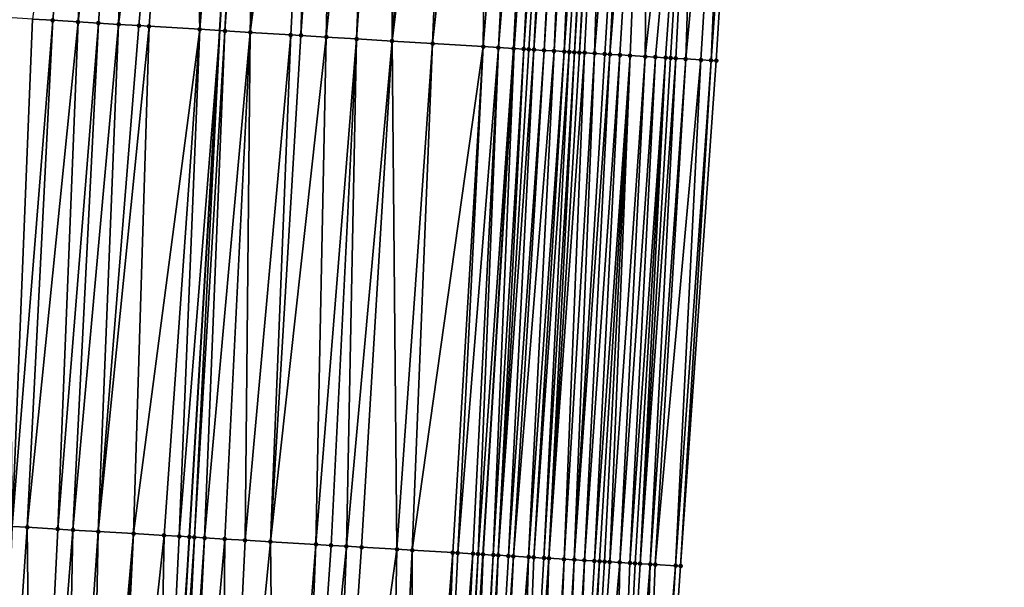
# Model space of a CAD drawing. Header units: feet. Extents: x 2004186 to 2014793, y 836912 to 864902.
# Tile 164 of 256: x 2010511 to 2010550, y 841987 to 842009. Entities that reach past the tile are written whole.
import ezdxf

# ---------------------------------------------------------------- set-up
doc = ezdxf.new("R2010")
doc.units = ezdxf.units.FT
doc.header["$LTSCALE"] = 100
doc.header["$MEASUREMENT"] = 0
for name, color, linetype, lineweight in [('EP_Travel Lane', 5, 'Continuous', 40), ('GPL_Skip Line', 2, 'Continuous', 40), ('Road Shots', 4, 'Continuous', 200), ('Road X-Section', 30, 'Continuous', 13)]:
    doc.layers.add(name, color=color, linetype=linetype, lineweight=lineweight)
doc.layers.add('I-77 SB_MM21-27-Surface-Border', color=7, linetype='Continuous')
doc.layers.add('I-77 SB_MM21-27-Surface-TIN', color=7, linetype='Continuous')

msp = doc.modelspace()

# ---------------------------------------------------------------- linework, layer by layer
at = {"layer": 'EP_Travel Lane'}
msp.add_polyline3d([(2010523.537806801, 841888.276794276, 362.7361521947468), (2010524.726323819, 841908.2384196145, 363.0758949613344), (2010525.914830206, 841928.1998663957, 363.444268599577), (2010527.103262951, 841948.1600763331, 363.8350694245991), (2010528.291753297, 841968.1212537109, 364.1711381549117), (2010529.492210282, 841988.0648783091, 364.5105355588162), (2010530.721122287, 842008.0040453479, 364.8440445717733), (2010531.966868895, 842027.9609830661, 365.2307905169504), (2010533.212620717, 842047.9180043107, 365.6105132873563), (2010534.458328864, 842067.874325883, 366.0151763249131), (2010535.704060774, 842087.8310281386, 366.4466262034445), (2010536.942388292, 842107.7812262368, 366.7985336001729), (2010538.165624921, 842127.73136584, 367.2110498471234), (2010539.381305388, 842147.6904663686, 367.610529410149), (2010540.596942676, 842167.6488579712, 368.0124051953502), (2010541.812583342, 842187.6073050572, 368.3994481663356), (2010543.02783148, 842207.5593075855, 368.7523717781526)], dxfattribs=at)
at = {"layer": 'GPL_Skip Line'}
msp.add_polyline3d([(2010512.102574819, 841888.9382862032, 362.9095536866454), (2010513.262173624, 841908.9017766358, 363.2277621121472), (2010514.42176864, 841928.8652018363, 363.568765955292), (2010515.581310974, 841948.8277200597, 363.9302175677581), (2010516.740896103, 841968.790975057, 364.2487661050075), (2010517.915035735, 841988.753560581, 364.570102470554), (2010519.120841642, 842008.7139197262, 364.8956320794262), (2010520.343757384, 842028.6717032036, 365.302453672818), (2010521.566687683, 842048.629724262, 365.7041056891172), (2010522.789626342, 842068.5878817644, 366.0886588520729), (2010524.012519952, 842088.5453040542, 366.5333181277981), (2010525.241448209, 842108.5025219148, 366.9580433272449), (2010526.483462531, 842128.4602814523, 367.3257767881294), (2010527.732462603, 842148.4173564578, 367.717412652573), (2010528.981426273, 842168.3738498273, 368.1140518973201), (2010530.230376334, 842188.3301257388, 368.5071620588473), (2010531.478933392, 842208.2801220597, 368.865603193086)], dxfattribs=at)
at = {"layer": 'I-77 SB_MM21-27-Surface-Border', "color": 3, "linetype": 'ByBlock', "lineweight": -2}
msp.add_polyline3d([(2010550.043050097, 842207.1252974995, 368.4624580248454), (2010548.794519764, 842187.1757281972, 368.1157708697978), (2010547.94479546, 842167.194576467, 367.7226939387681), (2010546.895487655, 842147.226332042, 367.3047728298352), (2010545.846086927, 842127.2566028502, 366.9033179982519), (2010545.004148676, 842107.2877219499, 366.4964143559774), (2010543.77608185, 842087.3445848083, 366.1132538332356), (2010542.553056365, 842067.385010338, 365.6750681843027), (2010541.33013529, 842047.4271398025, 365.286113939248), (2010539.907577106, 842027.4813133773, 364.8984473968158), (2010538.684538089, 842007.521518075, 364.5441090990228), (2010537.28105469, 841987.6058046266, 364.2016348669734), (2010535.908948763, 841967.6838183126, 363.8523025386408), (2010534.350075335, 841947.744423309, 363.5246790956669), (2010532.990894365, 841927.7939299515, 363.1630041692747), (2010530.832939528, 841907.8877603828, 362.8346573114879), (2010530.272357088, 841887.8899247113, 362.4626457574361)], dxfattribs=at)
at = {"layer": 'I-77 SB_MM21-27-Surface-TIN', "color": 128, "linetype": 'ByBlock', "lineweight": -2}
for points in [[(2010514.355003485, 842029.0388908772, 365.2915635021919), (2010511.734662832, 842009.1659848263, 364.9245620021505), (2010512.533163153, 842009.1170232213, 364.926406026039)], [(2010514.355003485, 842029.0388908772, 365.2915635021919), (2010512.533163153, 842009.1170232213, 364.926406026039), (2010513.531297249, 842009.0559631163, 364.9208464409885)], [(2010515.752383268, 842028.9532769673, 365.2910475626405), (2010514.355003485, 842029.0388908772, 365.2915635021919), (2010513.531297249, 842009.0559631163, 364.9208464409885)], [(2010515.752383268, 842028.9532769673, 365.2910475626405), (2010513.531297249, 842009.0559631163, 364.9208464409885), (2010514.329812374, 842009.0072431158, 364.9092999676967)], [(2010515.752383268, 842028.9532769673, 365.2910475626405), (2010514.329812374, 842009.0072431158, 364.9092999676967), (2010515.128319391, 842008.9583907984, 364.905086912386)], [(2010517.748626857, 842028.8307552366, 365.3007631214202), (2010515.752383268, 842028.9532769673, 365.2910475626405), (2010515.128319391, 842008.9583907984, 364.905086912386)], [(2010517.748626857, 842028.8307552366, 365.3007631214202), (2010515.128319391, 842008.9583907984, 364.905086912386), (2010515.926820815, 842008.909447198, 364.9059330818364)], [(2010517.748626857, 842028.8307552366, 365.3007631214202), (2010515.926820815, 842008.909447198, 364.9059330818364), (2010516.326072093, 842008.8849846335, 364.9058443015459)], [(2010517.748626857, 842028.8307552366, 365.3007631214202), (2010516.326072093, 842008.8849846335, 364.9058443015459), (2010518.322334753, 842008.762774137, 364.8997290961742)], [(2010519.545254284, 842028.7206194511, 365.3030380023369), (2010517.748626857, 842028.8307552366, 365.3007631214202), (2010518.322334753, 842008.762774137, 364.8997290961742)], [(2010519.944508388, 842028.6962030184, 365.3007296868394), (2010519.545254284, 842028.7206194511, 365.3030380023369), (2010518.322334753, 842008.762774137, 364.8997290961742)], [(2010519.944508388, 842028.6962030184, 365.3007296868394), (2010518.322334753, 842008.762774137, 364.8997290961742), (2010519.120841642, 842008.7139197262, 364.8956320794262)], [(2010520.144129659, 842028.6839004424, 365.3041386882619), (2010519.944508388, 842028.6962030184, 365.3007296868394), (2010519.120841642, 842008.7139197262, 364.8956320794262)], [(2010520.144129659, 842028.6839004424, 365.3041386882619), (2010519.120841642, 842008.7139197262, 364.8956320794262), (2010520.343757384, 842028.6717032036, 365.302453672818)], [(2010519.320468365, 842008.7017061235, 364.8946078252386), (2010520.343757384, 842028.6717032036, 365.302453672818), (2010519.120841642, 842008.7139197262, 364.8956320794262)], [(2010520.543385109, 842028.6595059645, 365.3007686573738), (2010520.343757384, 842028.6717032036, 365.302453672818), (2010519.320468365, 842008.7017061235, 364.8946078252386)], [(2010520.743016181, 842028.6473633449, 365.2964422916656), (2010520.543385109, 842028.6595059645, 365.3007686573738), (2010519.320468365, 842008.7017061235, 364.8946078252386)], [(2010520.743016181, 842028.6473633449, 365.2964422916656), (2010519.320468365, 842008.7017061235, 364.8946078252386), (2010520.318608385, 842008.6407427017, 364.8836897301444)], [(2010521.341898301, 842028.6107544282, 365.2922190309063), (2010520.743016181, 842028.6473633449, 365.2964422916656), (2010520.318608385, 842008.6407427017, 364.8836897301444)], [(2010522.938923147, 842028.5132262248, 365.2763350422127), (2010521.341898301, 842028.6107544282, 365.2922190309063), (2010520.318608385, 842008.6407427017, 364.8836897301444)], [(2010522.938923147, 842028.5132262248, 365.2763350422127), (2010520.318608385, 842008.6407427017, 364.8836897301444), (2010521.915621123, 842008.5430168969, 364.8764369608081)], [(2010522.938923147, 842028.5132262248, 365.2763350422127), (2010521.915621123, 842008.5430168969, 364.8764369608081), (2010522.314872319, 842008.5185530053, 364.8764217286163)], [(2010523.737428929, 842028.4643537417, 365.2736342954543), (2010522.938923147, 842028.5132262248, 365.2763350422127), (2010522.314872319, 842008.5185530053, 364.8764217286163)], [(2010523.737428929, 842028.4643537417, 365.2736342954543), (2010522.314872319, 842008.5185530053, 364.8764217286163), (2010523.312995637, 842008.457317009, 364.8806106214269)], [(2010525.334434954, 842028.3665183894, 365.2726038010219), (2010523.737428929, 842028.4643537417, 365.2736342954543), (2010523.312995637, 842008.457317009, 364.8806106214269)], [(2010525.334434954, 842028.3665183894, 365.2726038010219), (2010523.312995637, 842008.457317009, 364.8806106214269), (2010524.510746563, 842008.3838818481, 364.8829750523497)], [(2010525.933314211, 842028.3298627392, 365.2706405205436), (2010525.334434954, 842028.3665183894, 365.2726038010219), (2010524.510746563, 842008.3838818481, 364.8829750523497)], [(2010525.933314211, 842028.3298627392, 365.2706405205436), (2010524.510746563, 842008.3838818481, 364.8829750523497), (2010525.908130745, 842008.2983397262, 364.8784047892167)], [(2010525.933314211, 842028.3298627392, 365.2706405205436), (2010525.908130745, 842008.2983397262, 364.8784047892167), (2010527.330700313, 842028.2443519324, 365.2651386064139)], [(2010528.328837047, 842028.1833348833, 365.2582056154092), (2010527.330700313, 842028.2443519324, 365.2651386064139), (2010525.908130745, 842008.2983397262, 364.8784047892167)], [(2010528.328837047, 842028.1833348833, 365.2582056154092), (2010525.908130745, 842008.2983397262, 364.8784047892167), (2010527.505147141, 842008.2006736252, 364.8678430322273)], [(2010529.726222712, 842028.097816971, 365.2530473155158), (2010528.328837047, 842028.1833348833, 365.2582056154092), (2010527.505147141, 842008.2006736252, 364.8678430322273)], [(2010529.726222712, 842028.097816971, 365.2530473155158), (2010527.505147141, 842008.2006736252, 364.8678430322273), (2010529.501411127, 842008.0784847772, 364.8605280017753)], [(2010531.123613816, 842028.01238781, 365.2435970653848), (2010529.726222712, 842028.097816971, 365.2530473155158), (2010529.501411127, 842008.0784847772, 364.8605280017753)], [(2010531.123613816, 842028.01238781, 365.2435970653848), (2010529.501411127, 842008.0784847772, 364.8605280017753), (2010530.100294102, 842008.0418898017, 364.8549150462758)], [(2010531.722493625, 842027.9757411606, 365.2411985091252), (2010531.123613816, 842028.01238781, 365.2435970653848), (2010530.100294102, 842008.0418898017, 364.8549150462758)], [(2010531.722493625, 842027.9757411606, 365.2411985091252), (2010530.100294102, 842008.0418898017, 364.8549150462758), (2010530.699183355, 842008.0053972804, 364.8436237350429)], [(2010531.922128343, 842027.9636580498, 365.2339943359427), (2010531.722493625, 842027.9757411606, 365.2411985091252), (2010530.699183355, 842008.0053972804, 364.8436237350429)], [(2010531.922128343, 842027.9636580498, 365.2339943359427), (2010530.699183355, 842008.0053972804, 364.8436237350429), (2010530.721122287, 842008.0040453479, 364.8440445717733)], [(2010531.922128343, 842027.9636580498, 365.2339943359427), (2010530.721122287, 842008.0040453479, 364.8440445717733), (2010531.966868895, 842027.9609830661, 365.2307905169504)], [(2010532.121772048, 842027.9517215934, 365.2196980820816), (2010531.966868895, 842027.9609830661, 365.2307905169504), (2010530.721122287, 842008.0040453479, 364.8440445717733)], [(2010532.121772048, 842027.9517215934, 365.2196980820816), (2010530.721122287, 842008.0040453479, 364.8440445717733), (2010531.098426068, 842007.9807949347, 364.8512820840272)], [(2010532.521027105, 842027.9273207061, 365.216638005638), (2010532.121772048, 842027.9517215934, 365.2196980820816), (2010531.098426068, 842007.9807949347, 364.8512820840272)], [(2010532.521027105, 842027.9273207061, 365.216638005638), (2010531.098426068, 842007.9807949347, 364.8512820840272), (2010531.298052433, 842007.9685755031, 364.8505808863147)], [(2010532.521027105, 842027.9273207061, 365.216638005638), (2010531.298052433, 842007.9685755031, 364.8505808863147), (2010531.49768493, 842007.9564561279, 364.8443342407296)], [(2010532.720657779, 842027.9151715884, 365.2126258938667), (2010532.521027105, 842027.9273207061, 365.216638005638), (2010531.49768493, 842007.9564561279, 364.8443342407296)], [(2010532.920295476, 842027.9031371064, 365.2030700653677), (2010532.720657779, 842027.9151715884, 365.2126258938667), (2010531.49768493, 842007.9564561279, 364.8443342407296)], [(2010532.920295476, 842027.9031371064, 365.2030700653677), (2010531.49768493, 842007.9564561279, 364.8443342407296), (2010531.896961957, 842007.9324137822, 364.8209555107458)], [(2010533.119944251, 842027.8912833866, 365.1847727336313), (2010532.920295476, 842027.9031371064, 365.2030700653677), (2010531.896961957, 842007.9324137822, 364.8209555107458)], [(2010533.119944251, 842027.8912833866, 365.1847727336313), (2010531.896961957, 842007.9324137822, 364.8209555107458), (2010532.296228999, 842007.9082084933, 364.8066076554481)], [(2010533.519220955, 842027.8672357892, 365.1646278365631), (2010533.119944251, 842027.8912833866, 365.1847727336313), (2010532.296228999, 842007.9082084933, 364.8066076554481)], [(2010533.519220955, 842027.8672357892, 365.1646278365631), (2010532.296228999, 842007.9082084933, 364.8066076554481), (2010532.69549549, 842007.8839942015, 364.7927587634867)], [(2010534.118129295, 842027.8310547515, 365.139712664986), (2010533.519220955, 842027.8672357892, 365.1646278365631), (2010532.69549549, 842007.8839942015, 364.7927587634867)], [(2010534.118129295, 842027.8310547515, 365.139712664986), (2010532.69549549, 842007.8839942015, 364.7927587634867), (2010532.895123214, 842007.8717969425, 364.7908286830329)], [(2010534.118129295, 842027.8310547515, 365.139712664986), (2010532.895123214, 842007.8717969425, 364.7908286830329), (2010533.094747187, 842007.8595384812, 364.7922906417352)], [(2010534.317761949, 842027.818937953, 365.1341376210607), (2010534.118129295, 842027.8310547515, 365.139712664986), (2010533.094747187, 842007.8595384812, 364.7922906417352)], [(2010534.317761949, 842027.818937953, 365.1341376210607), (2010533.094747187, 842007.8595384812, 364.7922906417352), (2010533.294378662, 842007.8474024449, 364.7869674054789)], [(2010534.517386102, 842027.8066824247, 365.1352714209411), (2010534.317761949, 842027.818937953, 365.1341376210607), (2010533.294378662, 842007.8474024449, 364.7869674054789)], [(2010534.517386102, 842027.8066824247, 365.1352714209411), (2010533.294378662, 842007.8474024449, 364.7869674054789), (2010533.494015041, 842007.8353464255, 364.7772093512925)], [(2010534.517386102, 842027.8066824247, 365.1352714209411), (2010533.494015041, 842007.8353464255, 364.7772093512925), (2010533.893291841, 842007.8113003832, 364.7540355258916)], [(2010535.515569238, 842027.7464226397, 365.0917177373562), (2010534.517386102, 842027.8066824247, 365.1352714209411), (2010533.893291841, 842007.8113003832, 364.7540355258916)], [(2010535.515569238, 842027.7464226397, 365.0917177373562), (2010533.893291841, 842007.8113003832, 364.7540355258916), (2010534.292561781, 842007.7871423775, 364.7370670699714)], [(2010535.515569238, 842027.7464226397, 365.0917177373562), (2010534.292561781, 842007.7871423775, 364.7370670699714), (2010534.492199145, 842007.7751024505, 364.726417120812)], [(2010536.114482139, 842027.710316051, 365.0632022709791), (2010535.515569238, 842027.7464226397, 365.0917177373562), (2010534.492199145, 842007.7751024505, 364.726417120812)], [(2010536.114482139, 842027.710316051, 365.0632022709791), (2010534.492199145, 842007.7751024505, 364.726417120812), (2010534.891465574, 842007.7508871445, 364.7126244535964)], [(2010536.114482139, 842027.710316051, 365.0632022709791), (2010534.891465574, 842007.7508871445, 364.7126244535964), (2010535.290738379, 842007.7267758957, 364.6930645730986)], [(2010536.114482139, 842027.710316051, 365.0632022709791), (2010535.290738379, 842007.7267758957, 364.6930645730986), (2010535.889640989, 842007.6905013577, 364.6696918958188)], [(2010538.110843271, 842027.5897125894, 364.9801518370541), (2010536.114482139, 842027.710316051, 365.0632022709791), (2010535.889640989, 842007.6905013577, 364.6696918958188)], [(2010538.110843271, 842027.5897125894, 364.9801518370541), (2010535.889640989, 842007.6905013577, 364.6696918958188), (2010536.28891312, 842007.6663791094, 364.6507416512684)], [(2010538.110843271, 842027.5897125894, 364.9801518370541), (2010536.28891312, 842007.6663791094, 364.6507416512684), (2010536.688181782, 842007.6422002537, 364.6349287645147)], [(2010538.110843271, 842027.5897125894, 364.9801518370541), (2010536.688181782, 842007.6422002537, 364.6349287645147), (2010536.887812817, 842007.6300570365, 364.6300035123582)], [(2010538.110843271, 842027.5897125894, 364.9801518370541), (2010536.887812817, 842007.6300570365, 364.6300035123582), (2010537.087447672, 842007.6179761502, 364.6216236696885)], [(2010538.110843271, 842027.5897125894, 364.9801518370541), (2010537.087447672, 842007.6179761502, 364.6216236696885), (2010537.4867249, 842007.5939370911, 364.5980628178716)], [(2010539.30866481, 842027.5174298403, 364.9264853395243), (2010538.110843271, 842027.5897125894, 364.9801518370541), (2010537.4867249, 842007.5939370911, 364.5980628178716)], [(2010539.30866481, 842027.5174298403, 364.9264853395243), (2010537.4867249, 842007.5939370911, 364.5980628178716), (2010538.085633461, 842007.55775968, 364.5693070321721)], [(2010539.30866481, 842027.5174298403, 364.9264853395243), (2010538.085633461, 842007.55775968, 364.5693070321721), (2010538.484897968, 842007.5335130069, 364.5572528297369)], [(2010539.30866481, 842027.5174298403, 364.9264853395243), (2010538.484897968, 842007.5335130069, 364.5572528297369), (2010539.907577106, 842027.4813133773, 364.8984473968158)], [(2010539.907577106, 842027.4813133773, 364.8984473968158), (2010538.484897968, 842007.5335130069, 364.5572528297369), (2010538.684538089, 842007.521518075, 364.5441090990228)], [(2010511.734662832, 842009.1659848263, 364.9245620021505), (2010510.736528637, 842009.2270433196, 364.9302109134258), (2010510.927384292, 841989.1691658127, 364.6100790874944)], [(2010512.533163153, 842009.1170232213, 364.926406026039), (2010511.734662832, 842009.1659848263, 364.9245620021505), (2010510.927384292, 841989.1691658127, 364.6100790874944)], [(2010512.533163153, 842009.1170232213, 364.926406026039), (2010510.927384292, 841989.1691658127, 364.6100790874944), (2010511.526322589, 841989.1334878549, 364.6101174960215)], [(2010513.531297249, 842009.0559631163, 364.9208464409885), (2010512.533163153, 842009.1170232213, 364.926406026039), (2010511.526322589, 841989.1334878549, 364.6101174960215)], [(2010513.531297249, 842009.0559631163, 364.9208464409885), (2010511.526322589, 841989.1334878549, 364.6101174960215), (2010512.724207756, 841989.0622758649, 364.6010693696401)], [(2010514.329812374, 842009.0072431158, 364.9092999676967), (2010513.531297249, 842009.0559631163, 364.9208464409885), (2010512.724207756, 841989.0622758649, 364.6010693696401)], [(2010514.329812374, 842009.0072431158, 364.9092999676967), (2010512.724207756, 841989.0622758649, 364.6010693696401), (2010513.323152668, 841989.0267089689, 364.5940664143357)], [(2010515.128319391, 842008.9583907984, 364.905086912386), (2010514.329812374, 842009.0072431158, 364.9092999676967), (2010513.323152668, 841989.0267089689, 364.5940664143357)], [(2010515.128319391, 842008.9583907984, 364.905086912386), (2010513.323152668, 841989.0267089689, 364.5940664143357), (2010514.321388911, 841988.967342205, 364.5880123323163)], [(2010515.926820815, 842008.909447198, 364.9059330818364), (2010515.128319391, 842008.9583907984, 364.905086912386), (2010514.321388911, 841988.967342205, 364.5880123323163)], [(2010516.326072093, 842008.8849846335, 364.9058443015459), (2010515.926820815, 842008.909447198, 364.9059330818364), (2010514.321388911, 841988.967342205, 364.5880123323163)], [(2010516.326072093, 842008.8849846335, 364.9058443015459), (2010514.321388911, 841988.967342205, 364.5880123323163), (2010515.718914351, 841988.8841397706, 364.5851770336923)], [(2010518.322334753, 842008.762774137, 364.8997290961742), (2010516.326072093, 842008.8849846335, 364.9058443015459), (2010515.718914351, 841988.8841397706, 364.5851770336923)], [(2010518.322334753, 842008.762774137, 364.8997290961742), (2010515.718914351, 841988.8841397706, 364.5851770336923), (2010516.916796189, 841988.8128718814, 364.5796729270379)], [(2010518.322334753, 842008.762774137, 364.8997290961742), (2010516.916796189, 841988.8128718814, 364.5796729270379), (2010517.515741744, 841988.777315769, 364.5719862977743)], [(2010518.322334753, 842008.762774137, 364.8997290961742), (2010517.515741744, 841988.777315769, 364.5719862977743), (2010519.120841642, 842008.7139197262, 364.8956320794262)], [(2010517.515741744, 841988.777315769, 364.5719862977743), (2010517.915035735, 841988.753560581, 364.570102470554), (2010519.120841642, 842008.7139197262, 364.8956320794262)], [(2010518.114685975, 841988.7417374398, 364.565708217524), (2010519.120841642, 842008.7139197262, 364.8956320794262), (2010517.915035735, 841988.753560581, 364.570102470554)], [(2010519.320468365, 842008.7017061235, 364.8946078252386), (2010519.120841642, 842008.7139197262, 364.8956320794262), (2010518.114685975, 841988.7417374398, 364.565708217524)], [(2010519.320468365, 842008.7017061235, 364.8946078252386), (2010518.114685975, 841988.7417374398, 364.565708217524), (2010518.513979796, 841988.7179793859, 364.5640060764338)], [(2010520.318608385, 842008.6407427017, 364.8836897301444), (2010519.320468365, 842008.7017061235, 364.8946078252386), (2010518.513979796, 841988.7179793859, 364.5640060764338)], [(2010520.318608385, 842008.6407427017, 364.8836897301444), (2010518.513979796, 841988.7179793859, 364.5640060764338), (2010519.312572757, 841988.6705525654, 364.5549409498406)], [(2010520.318608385, 842008.6407427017, 364.8836897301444), (2010519.312572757, 841988.6705525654, 364.5549409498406), (2010520.111159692, 841988.6230245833, 364.552289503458)], [(2010521.915621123, 842008.5430168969, 364.8764369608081), (2010520.318608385, 842008.6407427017, 364.8836897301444), (2010520.111159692, 841988.6230245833, 364.552289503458)], [(2010521.915621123, 842008.5430168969, 364.8764369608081), (2010520.111159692, 841988.6230245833, 364.552289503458), (2010521.109394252, 841988.5636295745, 364.5480261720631)], [(2010522.314872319, 842008.5185530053, 364.8764217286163), (2010521.915621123, 842008.5430168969, 364.8764369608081), (2010521.109394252, 841988.5636295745, 364.5480261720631)], [(2010523.312995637, 842008.457317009, 364.8806106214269), (2010522.314872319, 842008.5185530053, 364.8764217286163), (2010521.109394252, 841988.5636295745, 364.5480261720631)], [(2010523.312995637, 842008.457317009, 364.8806106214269), (2010521.109394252, 841988.5636295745, 364.5480261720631), (2010522.90621072, 841988.4566221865, 364.5464621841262)], [(2010524.510746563, 842008.3838818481, 364.8829750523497), (2010523.312995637, 842008.457317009, 364.8806106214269), (2010522.90621072, 841988.4566221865, 364.5464621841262)], [(2010524.510746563, 842008.3838818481, 364.8829750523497), (2010522.90621072, 841988.4566221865, 364.5464621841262), (2010523.505149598, 841988.4209539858, 364.5458819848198)], [(2010524.510746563, 842008.3838818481, 364.8829750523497), (2010523.505149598, 841988.4209539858, 364.5458819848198), (2010524.104092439, 841988.3853523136, 364.5410838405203)], [(2010525.908130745, 842008.2983397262, 364.8784047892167), (2010524.510746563, 842008.3838818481, 364.8829750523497), (2010524.104092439, 841988.3853523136, 364.5410838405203)], [(2010525.908130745, 842008.2983397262, 364.8784047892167), (2010524.104092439, 841988.3853523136, 364.5410838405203), (2010524.703032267, 841988.3497000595, 364.5394926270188)], [(2010525.908130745, 842008.2983397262, 364.8784047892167), (2010524.703032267, 841988.3497000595, 364.5394926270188), (2010526.100563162, 841988.266589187, 364.5308522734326)], [(2010525.908130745, 842008.2983397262, 364.8784047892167), (2010526.100563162, 841988.266589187, 364.5308522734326), (2010527.505147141, 842008.2006736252, 364.8678430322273)], [(2010527.505147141, 842008.2006736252, 364.8678430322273), (2010526.100563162, 841988.266589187, 364.5308522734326), (2010526.699501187, 841988.2309066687, 364.5311798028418)], [(2010529.501411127, 842008.0784847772, 364.8605280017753), (2010527.505147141, 842008.2006736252, 364.8678430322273), (2010526.699501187, 841988.2309066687, 364.5311798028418)], [(2010529.501411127, 842008.0784847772, 364.8605280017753), (2010526.699501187, 841988.2309066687, 364.5311798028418), (2010528.29667671, 841988.1358784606, 364.5241171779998)], [(2010529.501411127, 842008.0784847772, 364.8605280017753), (2010528.29667671, 841988.1358784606, 364.5241171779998), (2010528.49632672, 841988.1240514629, 364.5199674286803)], [(2010530.100294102, 842008.0418898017, 364.8549150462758), (2010529.501411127, 842008.0784847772, 364.8605280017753), (2010528.49632672, 841988.1240514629, 364.5199674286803)], [(2010530.100294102, 842008.0418898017, 364.8549150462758), (2010528.49632672, 841988.1240514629, 364.5199674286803), (2010529.095271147, 841988.0884764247, 364.5134806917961)], [(2010530.100294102, 842008.0418898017, 364.8549150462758), (2010529.095271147, 841988.0884764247, 364.5134806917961), (2010529.294919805, 841988.076626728, 364.5107700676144)], [(2010530.699183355, 842008.0053972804, 364.8436237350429), (2010530.100294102, 842008.0418898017, 364.8549150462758), (2010529.294919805, 841988.076626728, 364.5107700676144)], [(2010530.699183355, 842008.0053972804, 364.8436237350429), (2010529.294919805, 841988.076626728, 364.5107700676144), (2010529.492210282, 841988.0648783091, 364.5105355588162)], [(2010530.699183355, 842008.0053972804, 364.8436237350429), (2010529.492210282, 841988.0648783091, 364.5105355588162), (2010530.721122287, 842008.0040453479, 364.8440445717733)], [(2010529.494566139, 841988.0647380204, 364.510532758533), (2010530.721122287, 842008.0040453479, 364.8440445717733), (2010529.492210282, 841988.0648783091, 364.5105355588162)], [(2010529.893853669, 841988.0408743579, 364.5155262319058), (2010530.721122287, 842008.0040453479, 364.8440445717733), (2010529.494566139, 841988.0647380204, 364.510532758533)], [(2010531.098426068, 842007.9807949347, 364.8512820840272), (2010530.721122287, 842008.0040453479, 364.8440445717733), (2010529.893853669, 841988.0408743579, 364.5155262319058)], [(2010531.098426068, 842007.9807949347, 364.8512820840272), (2010529.893853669, 841988.0408743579, 364.5155262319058), (2010530.093501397, 841988.0290090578, 364.5138048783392)], [(2010531.298052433, 842007.9685755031, 364.8505808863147), (2010531.098426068, 842007.9807949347, 364.8512820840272), (2010530.093501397, 841988.0290090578, 364.5138048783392)], [(2010531.49768493, 842007.9564561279, 364.8443342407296), (2010531.298052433, 842007.9685755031, 364.8505808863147), (2010530.093501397, 841988.0290090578, 364.5138048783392)], [(2010531.49768493, 842007.9564561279, 364.8443342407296), (2010530.093501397, 841988.0290090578, 364.5138048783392), (2010530.492802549, 841988.0053740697, 364.5043003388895)], [(2010531.896961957, 842007.9324137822, 364.8209555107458), (2010531.49768493, 842007.9564561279, 364.8443342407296), (2010530.492802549, 841988.0053740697, 364.5043003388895)], [(2010531.896961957, 842007.9324137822, 364.8209555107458), (2010530.492802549, 841988.0053740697, 364.5043003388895), (2010530.69245559, 841987.9935979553, 364.4969245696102)], [(2010532.296228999, 842007.9082084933, 364.8066076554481), (2010531.896961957, 842007.9324137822, 364.8209555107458), (2010530.69245559, 841987.9935979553, 364.4969245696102)], [(2010532.296228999, 842007.9082084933, 364.8066076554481), (2010530.69245559, 841987.9935979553, 364.4969245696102), (2010531.291423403, 841987.9584155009, 364.4655479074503)], [(2010532.69549549, 842007.8839942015, 364.7927587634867), (2010532.296228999, 842007.9082084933, 364.8066076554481), (2010531.291423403, 841987.9584155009, 364.4655479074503)], [(2010532.69549549, 842007.8839942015, 364.7927587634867), (2010531.291423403, 841987.9584155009, 364.4655479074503), (2010531.491074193, 841987.9466016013, 364.4605677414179)], [(2010532.895123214, 842007.8717969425, 364.7908286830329), (2010532.69549549, 842007.8839942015, 364.7927587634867), (2010531.491074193, 841987.9466016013, 364.4605677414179)], [(2010532.895123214, 842007.8717969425, 364.7908286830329), (2010531.491074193, 841987.9466016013, 364.4605677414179), (2010531.890369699, 841987.9228718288, 364.4570725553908)], [(2010533.094747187, 842007.8595384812, 364.7922906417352), (2010532.895123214, 842007.8717969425, 364.7908286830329), (2010531.890369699, 841987.9228718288, 364.4570725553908)], [(2010533.094747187, 842007.8595384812, 364.7922906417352), (2010531.890369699, 841987.9228718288, 364.4570725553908), (2010532.090023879, 841987.911114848, 364.4484837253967)], [(2010533.294378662, 842007.8474024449, 364.7869674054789), (2010533.094747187, 842007.8595384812, 364.7922906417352), (2010532.090023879, 841987.911114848, 364.4484837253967)], [(2010533.494015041, 842007.8353464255, 364.7772093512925), (2010533.294378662, 842007.8474024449, 364.7869674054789), (2010532.090023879, 841987.911114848, 364.4484837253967)], [(2010533.494015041, 842007.8353464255, 364.7772093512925), (2010532.090023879, 841987.911114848, 364.4484837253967), (2010532.688996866, 841987.8760192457, 364.4116006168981)], [(2010533.893291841, 842007.8113003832, 364.7540355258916), (2010533.494015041, 842007.8353464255, 364.7772093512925), (2010532.688996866, 841987.8760192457, 364.4116006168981)], [(2010533.893291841, 842007.8113003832, 364.7540355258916), (2010532.688996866, 841987.8760192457, 364.4116006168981), (2010533.088308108, 841987.8525536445, 364.3913568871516)], [(2010534.292561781, 842007.7871423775, 364.7370670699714), (2010533.893291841, 842007.8113003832, 364.7540355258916), (2010533.088308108, 841987.8525536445, 364.3913568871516)], [(2010534.492199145, 842007.7751024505, 364.726417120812), (2010534.292561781, 842007.7871423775, 364.7370670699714), (2010533.088308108, 841987.8525536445, 364.3913568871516)], [(2010534.492199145, 842007.7751024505, 364.726417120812), (2010533.088308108, 841987.8525536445, 364.3913568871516), (2010533.487616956, 841987.8290478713, 364.3736600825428)], [(2010534.891465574, 842007.7508871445, 364.7126244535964), (2010534.492199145, 842007.7751024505, 364.726417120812), (2010533.487616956, 841987.8290478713, 364.3736600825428)], [(2010534.891465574, 842007.7508871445, 364.7126244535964), (2010533.487616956, 841987.8290478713, 364.3736600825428), (2010533.886927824, 841987.8055759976, 364.3538140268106)], [(2010535.290738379, 842007.7267758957, 364.6930645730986), (2010534.891465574, 842007.7508871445, 364.7126244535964), (2010533.886927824, 841987.8055759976, 364.3538140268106)], [(2010535.290738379, 842007.7267758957, 364.6930645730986), (2010533.886927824, 841987.8055759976, 364.3538140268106), (2010534.086581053, 841987.7938030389, 364.3462382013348)], [(2010535.290738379, 842007.7267758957, 364.6930645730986), (2010534.086581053, 841987.7938030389, 364.3462382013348), (2010534.286231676, 841987.7819863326, 364.3414359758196)], [(2010535.290738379, 842007.7267758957, 364.6930645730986), (2010534.286231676, 841987.7819863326, 364.3414359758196), (2010534.485884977, 841987.7702145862, 364.3337832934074)], [(2010535.889640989, 842007.6905013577, 364.6696918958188), (2010535.290738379, 842007.7267758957, 364.6930645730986), (2010534.485884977, 841987.7702145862, 364.3337832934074)], [(2010535.889640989, 842007.6905013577, 364.6696918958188), (2010534.485884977, 841987.7702145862, 364.3337832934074), (2010534.885196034, 841987.7467458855, 364.3137360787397)], [(2010536.28891312, 842007.6663791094, 364.6507416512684), (2010535.889640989, 842007.6905013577, 364.6696918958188), (2010534.885196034, 841987.7467458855, 364.3137360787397)], [(2010536.28891312, 842007.6663791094, 364.6507416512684), (2010534.885196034, 841987.7467458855, 364.3137360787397), (2010535.284488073, 841987.7229579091, 364.3139310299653)], [(2010536.688181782, 842007.6422002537, 364.6349287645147), (2010536.28891312, 842007.6663791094, 364.6507416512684), (2010535.284488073, 841987.7229579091, 364.3139310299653)], [(2010536.688181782, 842007.6422002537, 364.6349287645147), (2010535.284488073, 841987.7229579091, 364.3139310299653), (2010535.484139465, 841987.7111541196, 364.308309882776)], [(2010536.688181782, 842007.6422002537, 364.6349287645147), (2010535.484139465, 841987.7111541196, 364.308309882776), (2010535.683796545, 841987.6994458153, 364.2966349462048)], [(2010536.887812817, 842007.6300570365, 364.6300035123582), (2010536.688181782, 842007.6422002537, 364.6349287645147), (2010535.683796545, 841987.6994458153, 364.2966349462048)], [(2010537.087447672, 842007.6179761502, 364.6216236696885), (2010536.887812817, 842007.6300570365, 364.6300035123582), (2010535.683796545, 841987.6994458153, 364.2966349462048)], [(2010537.087447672, 842007.6179761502, 364.6216236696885), (2010535.683796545, 841987.6994458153, 364.2966349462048), (2010536.083121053, 841987.6762029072, 364.2622724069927)], [(2010537.4867249, 842007.5939370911, 364.5980628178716), (2010537.087447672, 842007.6179761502, 364.6216236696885), (2010536.083121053, 841987.6762029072, 364.2622724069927)], [(2010537.4867249, 842007.5939370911, 364.5980628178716), (2010536.083121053, 841987.6762029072, 364.2622724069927), (2010536.282779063, 841987.6645102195, 364.2496073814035)], [(2010538.085633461, 842007.55775968, 364.5693070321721), (2010537.4867249, 842007.5939370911, 364.5980628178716), (2010536.282779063, 841987.6645102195, 364.2496073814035)], [(2010538.085633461, 842007.55775968, 364.5693070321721), (2010536.282779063, 841987.6645102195, 364.2496073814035), (2010537.081397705, 841987.6175145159, 364.2132093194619)], [(2010538.484897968, 842007.5335130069, 364.5572528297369), (2010538.085633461, 842007.55775968, 364.5693070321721), (2010537.081397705, 841987.6175145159, 364.2132093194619)], [(2010538.484897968, 842007.5335130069, 364.5572528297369), (2010537.081397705, 841987.6175145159, 364.2132093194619), (2010537.28105469, 841987.6058046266, 364.2016348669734)], [(2010538.484897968, 842007.5335130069, 364.5572528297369), (2010537.28105469, 841987.6058046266, 364.2016348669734), (2010538.684538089, 842007.521518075, 364.5441090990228)], [(2010511.526322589, 841989.1334878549, 364.6101174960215), (2010510.927384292, 841989.1691658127, 364.6100790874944), (2010510.151952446, 841969.1728418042, 364.3033248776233)], [(2010511.526322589, 841989.1334878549, 364.6101174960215), (2010510.151952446, 841969.1728418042, 364.3033248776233), (2010511.749272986, 841969.080282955, 364.2891478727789)], [(2010512.724207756, 841989.0622758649, 364.6010693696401), (2010511.526322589, 841989.1334878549, 364.6101174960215), (2010511.749272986, 841969.080282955, 364.2891478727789)], [(2010513.323152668, 841989.0267089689, 364.5940664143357), (2010512.724207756, 841989.0622758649, 364.6010693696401), (2010511.749272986, 841969.080282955, 364.2891478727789)], [(2010513.323152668, 841989.0267089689, 364.5940664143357), (2010511.749272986, 841969.080282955, 364.2891478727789), (2010512.94726676, 841969.0109218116, 364.2748170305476)], [(2010514.321388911, 841988.967342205, 364.5880123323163), (2010513.323152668, 841989.0267089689, 364.5940664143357), (2010512.94726676, 841969.0109218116, 364.2748170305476)], [(2010514.321388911, 841988.967342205, 364.5880123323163), (2010512.94726676, 841969.0109218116, 364.2748170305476), (2010513.945587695, 841968.9529967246, 364.2707903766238)], [(2010515.718914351, 841988.8841397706, 364.5851770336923), (2010514.321388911, 841988.967342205, 364.5880123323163), (2010513.945587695, 841968.9529967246, 364.2707903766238)], [(2010515.718914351, 841988.8841397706, 364.5851770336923), (2010513.945587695, 841968.9529967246, 364.2707903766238), (2010514.344917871, 841968.9298577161, 364.2672012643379)], [(2010515.718914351, 841988.8841397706, 364.5851770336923), (2010514.344917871, 841968.9298577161, 364.2672012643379), (2010514.744244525, 841968.9066580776, 364.2674783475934)], [(2010516.916796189, 841988.8128718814, 364.5796729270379), (2010515.718914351, 841988.8841397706, 364.5851770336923), (2010514.744244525, 841968.9066580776, 364.2674783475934)], [(2010516.916796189, 841988.8128718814, 364.5796729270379), (2010514.744244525, 841968.9066580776, 364.2674783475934), (2010516.541229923, 841968.8025257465, 364.2517604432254)], [(2010517.515741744, 841988.777315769, 364.5719862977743), (2010516.916796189, 841988.8128718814, 364.5796729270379), (2010516.541229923, 841968.8025257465, 364.2517604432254)], [(2010517.515741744, 841988.777315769, 364.5719862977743), (2010516.541229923, 841968.8025257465, 364.2517604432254), (2010517.915035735, 841988.753560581, 364.570102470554)], [(2010516.541229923, 841968.8025257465, 364.2517604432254), (2010516.740896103, 841968.790975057, 364.2487661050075), (2010517.915035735, 841988.753560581, 364.570102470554)], [(2010518.114685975, 841988.7417374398, 364.565708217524), (2010517.915035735, 841988.753560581, 364.570102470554), (2010516.740896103, 841968.790975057, 364.2487661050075)], [(2010518.114685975, 841988.7417374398, 364.565708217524), (2010516.740896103, 841968.790975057, 364.2487661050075), (2010517.140228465, 841968.767873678, 364.2427774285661)], [(2010518.513979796, 841988.7179793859, 364.5640060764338), (2010518.114685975, 841988.7417374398, 364.565708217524), (2010517.140228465, 841968.767873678, 364.2427774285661)], [(2010518.513979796, 841988.7179793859, 364.5640060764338), (2010517.140228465, 841968.767873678, 364.2427774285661), (2010517.539562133, 841968.7447947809, 364.2353551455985)], [(2010519.312572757, 841988.6705525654, 364.5549409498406), (2010518.513979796, 841988.7179793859, 364.5640060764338), (2010517.539562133, 841968.7447947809, 364.2353551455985)], [(2010519.312572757, 841988.6705525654, 364.5549409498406), (2010517.539562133, 841968.7447947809, 364.2353551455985), (2010519.136880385, 841968.6521965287, 364.2236907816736)], [(2010520.111159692, 841988.6230245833, 364.552289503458), (2010519.312572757, 841988.6705525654, 364.5549409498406), (2010519.136880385, 841968.6521965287, 364.2236907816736)], [(2010521.109394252, 841988.5636295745, 364.5480261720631), (2010520.111159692, 841988.6230245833, 364.552289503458), (2010519.136880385, 841968.6521965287, 364.2236907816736)], [(2010521.109394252, 841988.5636295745, 364.5480261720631), (2010519.136880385, 841968.6521965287, 364.2236907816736), (2010521.333185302, 841968.5247417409, 364.2160817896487)], [(2010522.90621072, 841988.4566221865, 364.5464621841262), (2010521.109394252, 841988.5636295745, 364.5480261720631), (2010521.333185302, 841968.5247417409, 364.2160817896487)], [(2010522.90621072, 841988.4566221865, 364.5464621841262), (2010521.333185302, 841968.5247417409, 364.2160817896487), (2010522.131843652, 841968.4784292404, 364.2111024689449)], [(2010523.505149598, 841988.4209539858, 364.5458819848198), (2010522.90621072, 841988.4566221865, 364.5464621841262), (2010522.131843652, 841968.4784292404, 364.2111024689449)], [(2010524.104092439, 841988.3853523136, 364.5410838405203), (2010523.505149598, 841988.4209539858, 364.5458819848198), (2010522.131843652, 841968.4784292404, 364.2111024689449)], [(2010524.104092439, 841988.3853523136, 364.5410838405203), (2010522.131843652, 841968.4784292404, 364.2111024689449), (2010523.32982796, 841968.4089051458, 364.2071626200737)], [(2010524.703032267, 841988.3497000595, 364.5394926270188), (2010524.104092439, 841988.3853523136, 364.5410838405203), (2010523.32982796, 841968.4089051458, 364.2071626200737)], [(2010526.100563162, 841988.266589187, 364.5308522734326), (2010524.703032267, 841988.3497000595, 364.5394926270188), (2010523.32982796, 841968.4089051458, 364.2071626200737)], [(2010526.100563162, 841988.266589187, 364.5308522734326), (2010523.32982796, 841968.4089051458, 364.2071626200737), (2010525.725808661, 841968.2700649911, 364.1860170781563)], [(2010526.699501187, 841988.2309066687, 364.5311798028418), (2010526.100563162, 841988.266589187, 364.5308522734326), (2010525.725808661, 841968.2700649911, 364.1860170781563)], [(2010526.699501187, 841988.2309066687, 364.5311798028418), (2010525.725808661, 841968.2700649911, 364.1860170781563), (2010526.724131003, 841968.212164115, 364.1804465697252)], [(2010528.29667671, 841988.1358784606, 364.5241171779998), (2010526.699501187, 841988.2309066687, 364.5311798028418), (2010526.724131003, 841968.212164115, 364.1804465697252)], [(2010528.29667671, 841988.1358784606, 364.5241171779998), (2010526.724131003, 841968.212164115, 364.1804465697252), (2010527.522787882, 841968.1658263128, 364.177080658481)], [(2010528.49632672, 841988.1240514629, 364.5199674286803), (2010528.29667671, 841988.1358784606, 364.5241171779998), (2010527.522787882, 841968.1658263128, 364.177080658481)], [(2010529.095271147, 841988.0884764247, 364.5134806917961), (2010528.49632672, 841988.1240514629, 364.5199674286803), (2010527.522787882, 841968.1658263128, 364.177080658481)], [(2010529.095271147, 841988.0884764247, 364.5134806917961), (2010527.522787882, 841968.1658263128, 364.177080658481), (2010528.121784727, 841968.1311450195, 364.1699612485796)], [(2010529.294919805, 841988.076626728, 364.5107700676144), (2010529.095271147, 841988.0884764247, 364.5134806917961), (2010528.121784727, 841968.1311450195, 364.1699612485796)], [(2010529.294919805, 841988.076626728, 364.5107700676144), (2010528.121784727, 841968.1311450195, 364.1699612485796), (2010528.291753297, 841968.1212537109, 364.1711381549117)], [(2010529.294919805, 841988.076626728, 364.5107700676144), (2010528.291753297, 841968.1212537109, 364.1711381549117), (2010529.492210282, 841988.0648783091, 364.5105355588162)], [(2010529.494566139, 841988.0647380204, 364.510532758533), (2010529.492210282, 841988.0648783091, 364.5105355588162), (2010528.291753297, 841968.1212537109, 364.1711381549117)], [(2010529.494566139, 841988.0647380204, 364.510532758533), (2010528.291753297, 841968.1212537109, 364.1711381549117), (2010528.720771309, 841968.0962870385, 364.174108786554)], [(2010529.893853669, 841988.0408743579, 364.5155262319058), (2010529.494566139, 841988.0647380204, 364.510532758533), (2010528.720771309, 841968.0962870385, 364.174108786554)], [(2010529.893853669, 841988.0408743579, 364.5155262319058), (2010528.720771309, 841968.0962870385, 364.174108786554), (2010528.920435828, 841968.084707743, 364.1729385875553)], [(2010530.093501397, 841988.0290090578, 364.5138048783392), (2010529.893853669, 841988.0408743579, 364.5155262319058), (2010528.920435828, 841968.084707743, 364.1729385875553)], [(2010530.093501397, 841988.0290090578, 364.5138048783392), (2010528.920435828, 841968.084707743, 364.1729385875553), (2010529.319770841, 841968.0616520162, 364.1640387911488)], [(2010530.492802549, 841988.0053740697, 364.5043003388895), (2010530.093501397, 841988.0290090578, 364.5138048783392), (2010529.319770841, 841968.0616520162, 364.1640387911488)], [(2010530.69245559, 841987.9935979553, 364.4969245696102), (2010530.492802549, 841988.0053740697, 364.5043003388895), (2010529.319770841, 841968.0616520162, 364.1640387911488)], [(2010530.69245559, 841987.9935979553, 364.4969245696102), (2010529.319770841, 841968.0616520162, 364.1640387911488), (2010529.719108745, 841968.0386460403, 364.151966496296)], [(2010531.291423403, 841987.9584155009, 364.4655479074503), (2010530.69245559, 841987.9935979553, 364.4969245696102), (2010529.719108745, 841968.0386460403, 364.151966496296)], [(2010531.291423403, 841987.9584155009, 364.4655479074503), (2010529.719108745, 841968.0386460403, 364.151966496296), (2010530.71746564, 841967.9813400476, 364.1084616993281)], [(2010531.491074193, 841987.9466016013, 364.4605677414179), (2010531.291423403, 841987.9584155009, 364.4655479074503), (2010530.71746564, 841967.9813400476, 364.1084616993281)], [(2010531.890369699, 841987.9228718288, 364.4570725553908), (2010531.491074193, 841987.9466016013, 364.4605677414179), (2010530.71746564, 841967.9813400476, 364.1084616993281)], [(2010532.090023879, 841987.911114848, 364.4484837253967), (2010531.890369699, 841987.9228718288, 364.4570725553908), (2010530.71746564, 841967.9813400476, 364.1084616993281)], [(2010532.090023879, 841987.911114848, 364.4484837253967), (2010530.71746564, 841967.9813400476, 364.1084616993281), (2010531.516162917, 841967.9356977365, 364.0607460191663)], [(2010532.688996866, 841987.8760192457, 364.4116006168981), (2010532.090023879, 841987.911114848, 364.4484837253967), (2010531.516162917, 841967.9356977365, 364.0607460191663)], [(2010532.688996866, 841987.8760192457, 364.4116006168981), (2010531.516162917, 841967.9356977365, 364.0607460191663), (2010531.915507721, 841967.912810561, 364.0410980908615)], [(2010533.088308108, 841987.8525536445, 364.3913568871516), (2010532.688996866, 841987.8760192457, 364.4116006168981), (2010531.915507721, 841967.912810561, 364.0410980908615)], [(2010533.088308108, 841987.8525536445, 364.3913568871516), (2010531.915507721, 841967.912810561, 364.0410980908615), (2010532.314856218, 841967.8899869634, 364.0173959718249)], [(2010533.487616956, 841987.8290478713, 364.3736600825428), (2010533.088308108, 841987.8525536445, 364.3913568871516), (2010532.314856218, 841967.8899869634, 364.0173959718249)], [(2010533.487616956, 841987.8290478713, 364.3736600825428), (2010532.314856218, 841967.8899869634, 364.0173959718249), (2010532.714199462, 841967.8670729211, 363.9994612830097)], [(2010533.886927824, 841987.8055759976, 364.3538140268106), (2010533.487616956, 841987.8290478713, 364.3736600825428), (2010532.714199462, 841967.8670729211, 363.9994612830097)], [(2010534.086581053, 841987.7938030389, 364.3462382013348), (2010533.886927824, 841987.8055759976, 364.3538140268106), (2010532.714199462, 841967.8670729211, 363.9994612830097)], [(2010534.086581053, 841987.7938030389, 364.3462382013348), (2010532.714199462, 841967.8670729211, 363.9994612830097), (2010533.113540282, 841967.8441171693, 363.9841863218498)], [(2010534.286231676, 841987.7819863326, 364.3414359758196), (2010534.086581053, 841987.7938030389, 364.3462382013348), (2010533.113540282, 841967.8441171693, 363.9841863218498)], [(2010534.485884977, 841987.7702145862, 364.3337832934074), (2010534.286231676, 841987.7819863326, 364.3414359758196), (2010533.113540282, 841967.8441171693, 363.9841863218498)], [(2010534.885196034, 841987.7467458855, 364.3137360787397), (2010534.485884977, 841987.7702145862, 364.3337832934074), (2010533.113540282, 841967.8441171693, 363.9841863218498)], [(2010534.885196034, 841987.7467458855, 364.3137360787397), (2010533.113540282, 841967.8441171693, 363.9841863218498), (2010534.511245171, 841967.7639789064, 363.9175324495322)], [(2010535.284488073, 841987.7229579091, 364.3139310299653), (2010534.885196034, 841987.7467458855, 364.3137360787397), (2010534.511245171, 841967.7639789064, 363.9175324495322)], [(2010535.484139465, 841987.7111541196, 364.308309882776), (2010535.284488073, 841987.7229579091, 364.3139310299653), (2010534.511245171, 841967.7639789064, 363.9175324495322)], [(2010535.683796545, 841987.6994458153, 364.2966349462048), (2010535.484139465, 841987.7111541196, 364.308309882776), (2010534.511245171, 841967.7639789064, 363.9175324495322)], [(2010536.083121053, 841987.6762029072, 364.2622724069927), (2010535.683796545, 841987.6994458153, 364.2966349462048), (2010534.511245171, 841967.7639789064, 363.9175324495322)], [(2010536.083121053, 841987.6762029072, 364.2622724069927), (2010534.511245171, 841967.7639789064, 363.9175324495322), (2010535.509603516, 841967.7066978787, 363.8724356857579)], [(2010536.282779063, 841987.6645102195, 364.2496073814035), (2010536.083121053, 841987.6762029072, 364.2622724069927), (2010535.509603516, 841967.7066978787, 363.8724356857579)], [(2010537.081397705, 841987.6175145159, 364.2132093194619), (2010536.282779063, 841987.6645102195, 364.2496073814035), (2010535.509603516, 841967.7066978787, 363.8724356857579)], [(2010537.081397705, 841987.6175145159, 364.2132093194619), (2010535.509603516, 841967.7066978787, 363.8724356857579), (2010535.908948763, 841967.6838183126, 363.8523025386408)], [(2010537.081397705, 841987.6175145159, 364.2132093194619), (2010535.908948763, 841967.6838183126, 363.8523025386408), (2010537.28105469, 841987.6058046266, 364.2016348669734)]]:
    msp.add_3dface(points, dxfattribs=at)
at = {"layer": 'Road Shots', "lineweight": 100}
for p in [(2010512.533163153, 842009.1170232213, 364.926406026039), (2010513.531297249, 842009.0559631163, 364.9208464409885), (2010514.329812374, 842009.0072431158, 364.9092999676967), (2010515.128319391, 842008.9583907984, 364.905086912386), (2010515.926820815, 842008.909447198, 364.9059330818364), (2010516.326072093, 842008.8849846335, 364.9058443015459), (2010518.322334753, 842008.762774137, 364.8997290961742), (2010519.320468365, 842008.7017061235, 364.8946078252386), (2010520.318608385, 842008.6407427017, 364.8836897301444), (2010521.915621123, 842008.5430168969, 364.8764369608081), (2010522.314872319, 842008.5185530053, 364.8764217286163), (2010523.312995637, 842008.457317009, 364.8806106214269), (2010524.510746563, 842008.3838818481, 364.8829750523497), (2010525.908130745, 842008.2983397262, 364.8784047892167), (2010527.505147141, 842008.2006736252, 364.8678430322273), (2010529.501411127, 842008.0784847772, 364.8605280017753), (2010530.100294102, 842008.0418898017, 364.8549150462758), (2010530.699183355, 842008.0053972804, 364.8436237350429), (2010531.098426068, 842007.9807949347, 364.8512820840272), (2010531.298052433, 842007.9685755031, 364.8505808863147), (2010531.49768493, 842007.9564561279, 364.8443342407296), (2010531.896961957, 842007.9324137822, 364.8209555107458), (2010532.296228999, 842007.9082084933, 364.8066076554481), (2010532.69549549, 842007.8839942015, 364.7927587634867), (2010532.895123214, 842007.8717969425, 364.7908286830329), (2010533.094747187, 842007.8595384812, 364.7922906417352), (2010533.294378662, 842007.8474024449, 364.7869674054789), (2010533.494015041, 842007.8353464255, 364.7772093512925), (2010533.893291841, 842007.8113003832, 364.7540355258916), (2010534.292561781, 842007.7871423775, 364.7370670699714), (2010534.492199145, 842007.7751024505, 364.726417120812), (2010534.891465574, 842007.7508871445, 364.7126244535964), (2010535.290738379, 842007.7267758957, 364.6930645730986), (2010535.889640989, 842007.6905013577, 364.6696918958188), (2010536.28891312, 842007.6663791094, 364.6507416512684), (2010536.688181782, 842007.6422002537, 364.6349287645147), (2010536.887812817, 842007.6300570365, 364.6300035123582), (2010537.087447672, 842007.6179761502, 364.6216236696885), (2010537.4867249, 842007.5939370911, 364.5980628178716), (2010538.085633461, 842007.55775968, 364.5693070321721), (2010538.484897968, 842007.5335130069, 364.5572528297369), (2010538.684538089, 842007.521518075, 364.5441090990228), (2010511.526322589, 841989.1334878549, 364.6101174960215), (2010512.724207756, 841989.0622758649, 364.6010693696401), (2010513.323152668, 841989.0267089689, 364.5940664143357), (2010514.321388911, 841988.967342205, 364.5880123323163), (2010515.718914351, 841988.8841397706, 364.5851770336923), (2010516.916796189, 841988.8128718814, 364.5796729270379), (2010517.515741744, 841988.777315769, 364.5719862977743), (2010517.915035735, 841988.753560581, 364.5701024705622), (2010518.114685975, 841988.7417374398, 364.565708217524), (2010518.513979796, 841988.7179793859, 364.5640060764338), (2010519.312572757, 841988.6705525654, 364.5549409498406), (2010520.111159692, 841988.6230245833, 364.552289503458), (2010521.109394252, 841988.5636295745, 364.5480261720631), (2010522.90621072, 841988.4566221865, 364.5464621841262), (2010523.505149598, 841988.4209539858, 364.5458819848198), (2010524.104092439, 841988.3853523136, 364.5410838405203), (2010524.703032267, 841988.3497000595, 364.5394926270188), (2010526.100563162, 841988.266589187, 364.5308522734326), (2010526.699501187, 841988.2309066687, 364.5311798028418), (2010528.29667671, 841988.1358784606, 364.5241171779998), (2010528.49632672, 841988.1240514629, 364.5199674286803), (2010529.095271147, 841988.0884764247, 364.5134806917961), (2010529.294919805, 841988.076626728, 364.5107700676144), (2010529.494566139, 841988.0647380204, 364.510532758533), (2010529.893853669, 841988.0408743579, 364.5155262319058), (2010530.093501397, 841988.0290090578, 364.5138048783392), (2010530.492802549, 841988.0053740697, 364.5043003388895), (2010530.69245559, 841987.9935979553, 364.4969245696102), (2010531.291423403, 841987.9584155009, 364.4655479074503), (2010531.491074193, 841987.9466016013, 364.4605677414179), (2010531.890369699, 841987.9228718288, 364.4570725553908), (2010532.090023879, 841987.911114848, 364.4484837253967), (2010532.688996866, 841987.8760192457, 364.4116006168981), (2010533.088308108, 841987.8525536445, 364.3913568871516), (2010533.487616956, 841987.8290478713, 364.3736600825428), (2010533.886927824, 841987.8055759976, 364.3538140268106), (2010534.086581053, 841987.7938030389, 364.3462382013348), (2010534.286231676, 841987.7819863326, 364.3414359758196), (2010534.485884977, 841987.7702145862, 364.3337832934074), (2010534.885196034, 841987.7467458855, 364.3137360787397), (2010535.284488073, 841987.7229579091, 364.3139310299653), (2010535.484139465, 841987.7111541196, 364.308309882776), (2010535.683796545, 841987.6994458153, 364.2966349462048), (2010536.083121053, 841987.6762029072, 364.2622724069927), (2010536.282779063, 841987.6645102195, 364.2496073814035), (2010537.081397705, 841987.6175145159, 364.2132093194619), (2010537.28105469, 841987.6058046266, 364.2016348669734)]:
    msp.add_point(p, dxfattribs=at)
at = {"layer": 'Road X-Section', "extrusion": (0.06115042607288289, 0.9979649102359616, 0.01807382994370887), "elevation": 963245.846533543, "flags": 128}
msp.add_lwpolyline([(-1955227.723928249, -17047.40875298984), (-1955228.923928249, -17047.39461336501), (-1955229.323928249, -17047.39243068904), (-1955230.323928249, -17047.381068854), (-1955230.523928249, -17047.38099621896), (-1955230.92392825, -17047.3872657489), (-1955231.123928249, -17047.38538879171), (-1955231.723928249, -17047.36587511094), (-1955232.123928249, -17047.35608907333), (-1955232.323928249, -17047.35333549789), (-1955232.523928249, -17047.35407544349), (-1955232.923928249, -17047.36140619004), (-1955233.123928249, -17047.36091865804), (-1955233.523928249, -17047.35642167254), (-1955233.923928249, -17047.35502535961), (-1955234.523928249, -17047.34881919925), (-1955234.723928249, -17047.34848865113), (-1955235.123928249, -17047.35902549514), (-1955235.923928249, -17047.36204389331), (-1955236.923928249, -17047.36707731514), (-1955237.523928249, -17047.37271940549), (-1955238.123928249, -17047.37225277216), (-1955238.923928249, -17047.37632641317), (-1955239.323928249, -17047.37594786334), (-1955240.123928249, -17047.38420828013), (-1955241.923928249, -17047.39065651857), (-1955242.12392825, -17047.39039062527), (-1955242.523928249, -17047.39377313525), (-1955243.523928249, -17047.39092117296), (-1955244.123928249, -17047.38817154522), (-1955244.723928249, -17047.39066695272), (-1955245.123928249, -17047.3971802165), (-1955245.323928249, -17047.39828294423), (-1955246.523928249, -17047.390115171), (-1955247.323928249, -17047.39079837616), (-1955248.323928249, -17047.39692123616), (-1955249.32392825, -17047.39602030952), (-1955250.323928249, -17047.40167014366), (-1955251.123928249, -17047.39982581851), (-1955252.123928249, -17047.40538631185), (-1955252.923928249, -17047.4169346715), (-1955253.723928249, -17047.4211484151), (-1955254.523928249, -17047.42030210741), (-1955254.923928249, -17047.42039090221), (-1955256.923928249, -17047.42650710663), (-1955257.923928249, -17047.43162921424), (-1955258.923928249, -17047.44254909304), (-1955260.523928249, -17047.44980304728), (-1955260.923928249, -17047.44981828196), (-1955261.923928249, -17047.44562870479), (-1955263.123928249, -17047.44326388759), (-1955264.523928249, -17047.44783489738), (-1955266.123928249, -17047.45839837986), (-1955268.123928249, -17047.46571460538), (-1955268.723928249, -17047.47132847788), (-1955269.323928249, -17047.48262163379), (-1955269.723928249, -17047.47496203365), (-1955269.923928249, -17047.47566334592), (-1955270.123928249, -17047.48191101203), (-1955270.523928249, -17047.50529356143), (-1955270.923928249, -17047.51964376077), (-1955271.323928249, -17047.53349491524), (-1955271.523928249, -17047.53542531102), (-1955271.723928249, -17047.53396311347), (-1955271.923928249, -17047.5392872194), (-1955272.123928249, -17047.54904686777), (-1955272.523928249, -17047.57222447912), (-1955272.923928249, -17047.58919570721), (-1955273.123928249, -17047.59984739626), (-1955273.523928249, -17047.61364231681), (-1955273.923928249, -17047.63320539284), (-1955274.523928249, -17047.65658188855), (-1955274.923928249, -17047.67553522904), (-1955275.323928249, -17047.69135069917), (-1955275.523928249, -17047.69627675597), (-1955275.723928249, -17047.70465796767), (-1955276.123928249, -17047.72822266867), (-1955276.723928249, -17047.75698315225), (-1955277.12392825, -17047.769039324), (-1955277.323928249, -17047.78218520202)], dxfattribs=at)
at = {"layer": 'Road X-Section', "extrusion": (0.05945483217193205, 0.9981059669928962, 0.01579878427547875), "elevation": 959934.7640512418, "flags": 128}
msp.add_lwpolyline([(-1956864.064855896, -14802.98657015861), (-1956865.064855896, -14802.97864922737), (-1956865.664855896, -14802.97704977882), (-1956866.064855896, -14802.97145798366), (-1956867.064855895, -14802.96559935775), (-1956868.264855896, -14802.94964888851), (-1956868.464855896, -14802.94903365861), (-1956868.864855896, -14802.95710488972), (-1956869.064855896, -14802.957372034), (-1956869.464855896, -14802.94830143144), (-1956869.664855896, -14802.94796849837), (-1956870.064855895, -14802.95153844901), (-1956870.864855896, -14802.9503246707), (-1956871.264855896, -14802.95364076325), (-1956871.864855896, -14802.96049098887), (-1956872.864855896, -14802.96851142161), (-1956873.664855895, -14802.97562466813), (-1956874.464855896, -14802.97974621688), (-1956875.264855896, -14802.98779238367), (-1956875.464855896, -14802.98801052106), (-1956876.064855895, -14802.9947820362), (-1956877.864855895, -14803.00328738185), (-1956878.664855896, -14803.003341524), (-1956879.464855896, -14803.00666312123), (-1956880.664855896, -14803.00726880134), (-1956881.264855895, -14803.01500311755), (-1956881.664855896, -14803.0149762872), (-1956882.264855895, -14803.01952409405), (-1956882.864855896, -14803.01624423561), (-1956883.864855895, -14803.02321977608), (-1956884.264855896, -14803.02493283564), (-1956885.064855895, -14803.03206800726), (-1956886.864855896, -14803.03972307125), (-1956887.464855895, -14803.03968465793), (-1956888.664855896, -14803.04873391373), (-1956889.264855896, -14803.05573774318), (-1956890.264855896, -14803.06179258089), (-1956891.664855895, -14803.06462823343), (-1956892.864855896, -14803.07013302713), (-1956893.464855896, -14803.07782061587), (-1956893.864855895, -14803.07970467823), (-1956894.064855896, -14803.08409947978), (-1956894.464855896, -14803.08580183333), (-1956895.264855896, -14803.09486809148), (-1956896.064855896, -14803.09751986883), (-1956897.064855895, -14803.10178373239), (-1956898.864855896, -14803.10334791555), (-1956899.464855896, -14803.10392818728), (-1956900.064855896, -14803.1087269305), (-1956900.664855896, -14803.11031834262), (-1956902.064855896, -14803.11895977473), (-1956902.664855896, -14803.11863220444), (-1956904.264855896, -14803.12569571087), (-1956904.464855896, -14803.12984597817), (-1956905.064855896, -14803.13633352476), (-1956905.264855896, -14803.13904448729), (-1956905.464855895, -14803.139281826), (-1956905.864855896, -14803.13428772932), (-1956906.064855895, -14803.13600929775), (-1956906.464855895, -14803.1455150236), (-1956906.664855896, -14803.15289171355), (-1956907.264855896, -14803.18427229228), (-1956907.464855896, -14803.18925307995), (-1956907.864855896, -14803.19274870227), (-1956908.064855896, -14803.20133860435), (-1956908.664855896, -14803.23822631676), (-1956909.064855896, -14803.25847257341), (-1956909.464855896, -14803.27617158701), (-1956909.864855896, -14803.29602012), (-1956910.064855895, -14803.30359689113), (-1956910.264855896, -14803.30839971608), (-1956910.464855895, -14803.31605335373), (-1956910.864855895, -14803.33610307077), (-1956911.264855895, -14803.33590809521), (-1956911.464855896, -14803.34152994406), (-1956911.664855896, -14803.35320633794), (-1956912.064855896, -14803.38757316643), (-1956912.264855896, -14803.40023977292), (-1956913.064855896, -14803.43664237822), (-1956913.264855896, -14803.44821827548)], dxfattribs=at)

doc.saveas('drawing.dxf')
